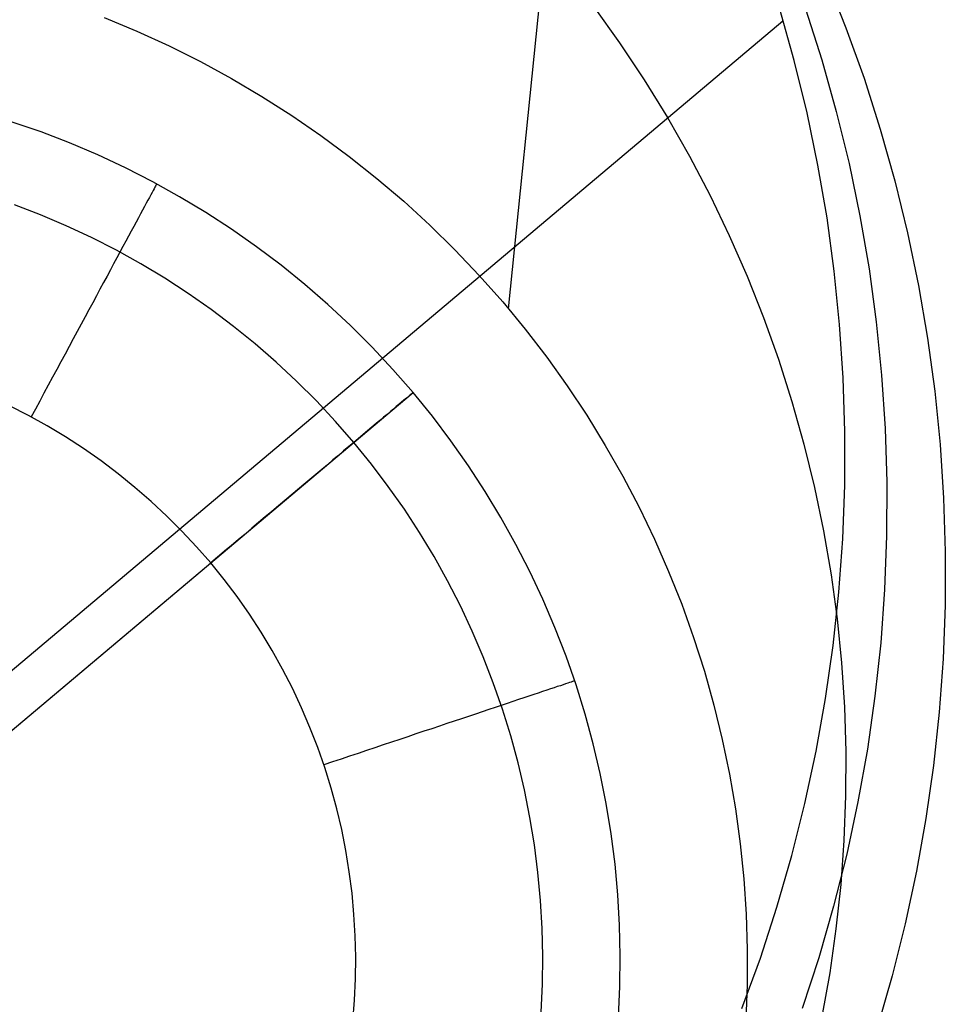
# Model space of a CAD drawing. Header units: millimetres. Extents: x -505 to -17, y -1389 to -929.
# Tile 27 of 41: x -81 to -70, y -1323 to -1312. Entities that reach past the tile are written whole.
import ezdxf

# ---------------------------------------------------------------- set-up
doc = ezdxf.new("R2010")
doc.units = ezdxf.units.MM
doc.layers.add('Herman dining chair wood', color=7, linetype='Continuous', true_color=0x000000)

msp = doc.modelspace()

# ---------------------------------------------------------------- linework, layer by layer
at = {"layer": 'Herman dining chair wood'}
for p, q in [((-75.188, -1315.509, 204.649), (-74.345, -1307.24, 535.949)), ((-71.588, -1311.76, 536.041), (-71.363, -1312.324, 536.051)), ((-74.222, -1312.086, 369.49), (-73.929, -1312.495, 369.499)), ((-71.948, -1312.696, 637.705), (-72.113, -1312.112, 637.705)), ((-71.822, -1312.108, 595.052), (-71.637, -1312.687, 595.061)), ((-72.077, -1312.25, 637.705), (-96.571, -1332.869, 637.705)), ((-79.772, -1312.209, 204.649), (-79.403, -1312.363, 204.649)), ((-79.403, -1312.363, 204.649), (-79.038, -1312.529, 204.649)), ((-71.363, -1312.324, 536.051), (-71.158, -1312.896, 536.061)), ((-79.038, -1312.529, 204.649), (-78.68, -1312.708, 204.649)), ((-73.929, -1312.495, 369.499), (-73.651, -1312.914, 369.507)), ((-78.68, -1312.708, 204.649), (-78.329, -1312.899, 204.649)), ((-71.804, -1313.287, 637.705), (-71.948, -1312.696, 637.705)), ((-71.637, -1312.687, 595.061), (-71.472, -1313.272, 595.071)), ((-78.329, -1312.899, 204.649), (-77.984, -1313.102, 204.649)), ((-73.651, -1312.914, 369.507), (-73.387, -1313.342, 369.516)), ((-71.158, -1312.896, 536.061), (-70.974, -1313.475, 536.07)), ((-77.984, -1313.102, 204.649), (-77.646, -1313.318, 204.649)), ((-77.646, -1313.318, 204.649), (-77.317, -1313.544, 204.649)), ((-71.68, -1313.881, 637.705), (-71.804, -1313.287, 637.705)), ((-71.472, -1313.272, 595.071), (-71.328, -1313.862, 595.081)), ((-80.488, -1313.505, 204.649), (-80.817, -1313.392, 204.649)), ((-80.488, -1313.505, 203.649), (-80.817, -1313.392, 203.649)), ((-73.387, -1313.342, 369.516), (-73.138, -1313.78, 369.525)), ((-80.165, -1313.63, 204.649), (-80.488, -1313.505, 204.649)), ((-80.165, -1313.63, 203.649), (-80.488, -1313.505, 203.649)), ((-70.974, -1313.475, 536.07), (-70.809, -1314.059, 536.08)), ((-79.845, -1313.766, 204.649), (-80.165, -1313.63, 204.649)), ((-79.845, -1313.766, 203.649), (-80.165, -1313.63, 203.649)), ((-77.317, -1313.544, 204.649), (-76.995, -1313.782, 204.649)), ((-79.531, -1313.913, 204.649), (-79.845, -1313.766, 204.649)), ((-79.531, -1313.913, 203.649), (-79.845, -1313.766, 203.649)), ((-76.995, -1313.782, 204.649), (-76.681, -1314.032, 204.649)), ((-73.138, -1313.78, 369.525), (-72.904, -1314.226, 369.533)), ((-71.328, -1313.862, 595.081), (-71.204, -1314.456, 595.09)), ((-79.222, -1314.071, 204.649), (-79.531, -1313.913, 204.649)), ((-79.222, -1314.071, 203.649), (-79.531, -1313.913, 203.649)), ((-71.577, -1314.48, 637.705), (-71.68, -1313.881, 637.705)), ((-78.918, -1314.239, 204.649), (-79.222, -1314.071, 204.649)), ((-78.918, -1314.239, 203.649), (-79.222, -1314.071, 203.649)), ((-79.182, -1314.1, 203.445), (-79.186, -1314.107, 203.343)), ((-79.179, -1314.095, 203.547), (-79.182, -1314.1, 203.445)), ((-79.178, -1314.094, 203.649), (-79.179, -1314.095, 203.547)), ((-76.681, -1314.032, 204.649), (-76.377, -1314.291, 204.649)), ((-70.809, -1314.059, 536.08), (-70.665, -1314.649, 536.09)), ((-79.231, -1314.192, 202.84), (-79.245, -1314.217, 202.742)), ((-79.219, -1314.169, 202.939), (-79.231, -1314.192, 202.84)), ((-79.208, -1314.149, 203.039), (-79.219, -1314.169, 202.939)), ((-79.199, -1314.132, 203.14), (-79.208, -1314.149, 203.039)), ((-79.191, -1314.118, 203.241), (-79.199, -1314.132, 203.14)), ((-79.186, -1314.107, 203.343), (-79.191, -1314.118, 203.241)), ((-79.296, -1314.312, 202.454), (-79.316, -1314.35, 202.361)), ((-79.277, -1314.278, 202.549), (-79.296, -1314.312, 202.454)), ((-79.26, -1314.246, 202.645), (-79.277, -1314.278, 202.549)), ((-79.245, -1314.217, 202.742), (-79.26, -1314.246, 202.645)), ((-78.621, -1314.418, 204.649), (-78.918, -1314.239, 204.649)), ((-78.621, -1314.418, 203.649), (-78.918, -1314.239, 203.649)), ((-76.377, -1314.291, 204.649), (-76.082, -1314.562, 204.649)), ((-72.904, -1314.226, 369.533), (-72.686, -1314.679, 369.542)), ((-80.495, -1314.444, 201.528), (-80.79, -1314.331, 201.528)), ((-79.361, -1314.433, 202.179), (-79.385, -1314.478, 202.091)), ((-79.338, -1314.39, 202.269), (-79.361, -1314.433, 202.179)), ((-79.316, -1314.35, 202.361), (-79.338, -1314.39, 202.269)), ((-78.329, -1314.607, 204.649), (-78.621, -1314.418, 204.649)), ((-78.329, -1314.607, 203.649), (-78.621, -1314.418, 203.649)), ((-80.203, -1314.568, 201.528), (-80.495, -1314.444, 201.528)), ((-79.411, -1314.526, 202.004), (-79.439, -1314.577, 201.919)), ((-79.385, -1314.478, 202.091), (-79.411, -1314.526, 202.004)), ((-71.495, -1315.082, 637.705), (-71.577, -1314.48, 637.705)), ((-71.204, -1314.456, 595.09), (-71.101, -1315.055, 595.099)), ((-79.917, -1314.702, 201.528), (-80.203, -1314.568, 201.528)), ((-79.467, -1314.63, 201.837), (-79.497, -1314.686, 201.756)), ((-79.439, -1314.577, 201.919), (-79.467, -1314.63, 201.837)), ((-78.045, -1314.806, 204.649), (-78.329, -1314.607, 204.649)), ((-78.045, -1314.806, 203.649), (-78.329, -1314.607, 203.649)), ((-76.082, -1314.562, 204.649), (-75.796, -1314.842, 204.649)), ((-70.665, -1314.649, 536.09), (-70.541, -1315.244, 536.099)), ((-79.634, -1314.846, 201.528), (-79.917, -1314.702, 201.528)), ((-79.529, -1314.744, 201.678), (-79.561, -1314.805, 201.602)), ((-79.497, -1314.686, 201.756), (-79.529, -1314.744, 201.678)), ((-72.686, -1314.679, 369.542), (-72.484, -1315.14, 369.55)), ((-79.358, -1315, 201.528), (-79.634, -1314.846, 201.528)), ((-79.595, -1314.867, 201.528), (-79.63, -1314.932, 201.457)), ((-79.561, -1314.805, 201.602), (-79.595, -1314.867, 201.528)), ((-77.768, -1315.015, 204.649), (-78.045, -1314.806, 204.649)), ((-77.768, -1315.015, 203.649), (-78.045, -1314.806, 203.649)), ((-75.796, -1314.842, 204.649), (-75.52, -1315.132, 204.649)), ((-79.63, -1314.932, 201.457), (-79.666, -1314.999, 201.388)), ((-79.703, -1315.068, 201.322), (-79.741, -1315.139, 201.259)), ((-79.666, -1314.999, 201.388), (-79.703, -1315.068, 201.322)), ((-79.086, -1315.163, 201.528), (-79.358, -1315, 201.528)), ((-77.498, -1315.233, 204.649), (-77.768, -1315.015, 204.649)), ((-77.498, -1315.233, 203.649), (-77.768, -1315.015, 203.649)), ((-71.434, -1315.687, 637.705), (-71.495, -1315.082, 637.705)), ((-71.101, -1315.055, 595.099), (-71.019, -1315.657, 595.108)), ((-79.781, -1315.212, 201.198), (-79.821, -1315.286, 201.141)), ((-79.741, -1315.139, 201.259), (-79.781, -1315.212, 201.198)), ((-78.821, -1315.336, 201.528), (-79.086, -1315.163, 201.528)), ((-75.52, -1315.132, 204.649), (-75.254, -1315.431, 204.649)), ((-72.484, -1315.14, 369.55), (-72.298, -1315.608, 369.559)), ((-79.821, -1315.286, 201.141), (-79.862, -1315.363, 201.086)), ((-77.236, -1315.461, 204.649), (-77.498, -1315.233, 204.649)), ((-77.236, -1315.461, 203.649), (-77.498, -1315.233, 203.649)), ((-70.541, -1315.244, 536.099), (-70.438, -1315.843, 536.108)), ((-79.904, -1315.44, 201.034), (-79.947, -1315.52, 200.986)), ((-79.862, -1315.363, 201.086), (-79.904, -1315.44, 201.034)), ((-78.561, -1315.517, 201.528), (-78.821, -1315.336, 201.528)), ((-75.254, -1315.431, 204.649), (-74.999, -1315.74, 204.649)), ((-79.947, -1315.52, 200.986), (-79.99, -1315.601, 200.94)), ((-78.308, -1315.708, 201.528), (-78.561, -1315.517, 201.528)), ((-76.982, -1315.697, 204.649), (-77.236, -1315.461, 204.649)), ((-76.982, -1315.697, 203.649), (-77.236, -1315.461, 203.649)), ((-79.99, -1315.601, 200.94), (-80.034, -1315.683, 200.898)), ((-72.298, -1315.608, 369.559), (-72.129, -1316.082, 369.567)), ((-71.019, -1315.657, 595.108), (-70.958, -1316.261, 595.117)), ((-80.079, -1315.766, 200.859), (-80.125, -1315.85, 200.823)), ((-80.034, -1315.683, 200.898), (-80.079, -1315.766, 200.859)), ((-78.062, -1315.907, 201.528), (-78.308, -1315.708, 201.528)), ((-76.736, -1315.943, 204.649), (-76.982, -1315.697, 204.649)), ((-76.736, -1315.943, 203.649), (-76.982, -1315.697, 203.649)), ((-74.999, -1315.74, 204.649), (-74.755, -1316.057, 204.649)), ((-71.393, -1316.293, 637.705), (-71.434, -1315.687, 637.705)), ((-80.125, -1315.85, 200.823), (-80.171, -1315.936, 200.79)), ((-70.438, -1315.843, 536.108), (-70.356, -1316.444, 536.117)), ((-80.171, -1315.936, 200.79), (-80.217, -1316.022, 200.761)), ((-77.823, -1316.114, 201.528), (-78.062, -1315.907, 201.528)), ((-76.499, -1316.196, 204.649), (-76.736, -1315.943, 204.649)), ((-76.499, -1316.196, 203.649), (-76.736, -1315.943, 203.649)), ((-80.264, -1316.11, 200.735), (-80.312, -1316.197, 200.712)), ((-80.217, -1316.022, 200.761), (-80.264, -1316.11, 200.735)), ((-74.755, -1316.057, 204.649), (-74.522, -1316.382, 204.649)), ((-72.129, -1316.082, 369.567), (-71.975, -1316.561, 369.575)), ((-80.312, -1316.197, 200.712), (-80.359, -1316.286, 200.693)), ((-77.591, -1316.33, 201.528), (-77.823, -1316.114, 201.528)), ((-76.271, -1316.458, 204.649), (-76.499, -1316.196, 204.649)), ((-76.271, -1316.458, 203.649), (-76.499, -1316.196, 203.649)), ((-80.359, -1316.286, 200.693), (-80.407, -1316.375, 200.677)), ((-77.367, -1316.554, 201.528), (-77.591, -1316.33, 201.528)), ((-71.374, -1316.9, 637.705), (-71.393, -1316.293, 637.705)), ((-70.958, -1316.261, 595.117), (-70.918, -1316.867, 595.125)), ((-80.407, -1316.375, 200.677), (-80.456, -1316.465, 200.665)), ((-74.522, -1316.382, 204.649), (-74.3, -1316.716, 204.649)), ((-70.356, -1316.444, 536.117), (-70.295, -1317.049, 536.126)), ((-91.572, -1329.338, 204.649), (-76.271, -1316.458, 204.649)), ((-80.504, -1316.555, 200.656), (-80.553, -1316.645, 200.651)), ((-80.456, -1316.465, 200.665), (-80.504, -1316.555, 200.656)), ((-77.151, -1316.785, 201.528), (-77.367, -1316.554, 201.528)), ((-76.378, -1316.548, 202.742), (-76.403, -1316.569, 202.645)), ((-76.356, -1316.529, 202.84), (-76.378, -1316.548, 202.742)), ((-76.336, -1316.513, 202.939), (-76.356, -1316.529, 202.84)), ((-76.319, -1316.498, 203.039), (-76.336, -1316.513, 202.939)), ((-76.304, -1316.486, 203.14), (-76.319, -1316.498, 203.039)), ((-76.292, -1316.476, 203.241), (-76.304, -1316.486, 203.14)), ((-76.283, -1316.468, 203.343), (-76.292, -1316.476, 203.241)), ((-76.276, -1316.462, 203.445), (-76.283, -1316.468, 203.343)), ((-76.272, -1316.459, 203.547), (-76.276, -1316.462, 203.445)), ((-76.271, -1316.458, 203.649), (-76.272, -1316.459, 203.547)), ((-76.052, -1316.727, 204.649), (-76.271, -1316.458, 204.649)), ((-76.052, -1316.727, 203.649), (-76.271, -1316.458, 203.649)), ((-76.271, -1316.458, 203.649), (-76.271, -1316.458, 204.649)), ((-80.631, -1316.719, 200.649), (-80.848, -1316.608, 200.649)), ((-80.553, -1316.645, 200.651), (-80.601, -1316.735, 200.649)), ((-76.493, -1316.645, 202.361), (-76.528, -1316.674, 202.269)), ((-76.461, -1316.618, 202.454), (-76.493, -1316.645, 202.361)), ((-76.431, -1316.593, 202.549), (-76.461, -1316.618, 202.454)), ((-76.403, -1316.569, 202.645), (-76.431, -1316.593, 202.549)), ((-71.975, -1316.561, 369.575), (-71.839, -1317.045, 369.583)), ((-80.419, -1316.837, 200.649), (-80.631, -1316.719, 200.649)), ((-76.647, -1316.774, 202.004), (-76.691, -1316.811, 201.919)), ((-76.605, -1316.739, 202.091), (-76.647, -1316.774, 202.004)), ((-76.565, -1316.706, 202.179), (-76.605, -1316.739, 202.091)), ((-76.528, -1316.674, 202.269), (-76.565, -1316.706, 202.179)), ((-75.842, -1317.004, 204.649), (-76.052, -1316.727, 204.649)), ((-75.842, -1317.004, 203.649), (-76.052, -1316.727, 203.649)), ((-74.3, -1316.716, 204.649), (-74.091, -1317.057, 204.649)), ((-80.211, -1316.962, 200.649), (-80.419, -1316.837, 200.649)), ((-76.943, -1317.024, 201.528), (-77.151, -1316.785, 201.528)), ((-76.786, -1316.891, 201.756), (-76.836, -1316.934, 201.678)), ((-76.737, -1316.85, 201.837), (-76.786, -1316.891, 201.756)), ((-76.691, -1316.811, 201.919), (-76.737, -1316.85, 201.837)), ((-70.918, -1316.867, 595.125), (-70.899, -1317.474, 595.134)), ((-80.007, -1317.094, 200.649), (-80.211, -1316.962, 200.649)), ((-76.889, -1316.978, 201.602), (-76.943, -1317.024, 201.528)), ((-76.836, -1316.934, 201.678), (-76.889, -1316.978, 201.602)), ((-71.376, -1317.508, 637.705), (-71.374, -1316.9, 637.705)), ((-79.808, -1317.234, 200.649), (-80.007, -1317.094, 200.649)), ((-76.999, -1317.071, 201.457), (-77.058, -1317.12, 201.388)), ((-76.943, -1317.024, 201.528), (-76.999, -1317.071, 201.457)), ((-76.743, -1317.269, 201.528), (-76.943, -1317.024, 201.528)), ((-75.643, -1317.288, 204.649), (-75.842, -1317.004, 204.649)), ((-75.643, -1317.288, 203.649), (-75.842, -1317.004, 203.649)), ((-74.091, -1317.057, 204.649), (-73.893, -1317.405, 204.649)), ((-71.839, -1317.045, 369.583), (-71.72, -1317.534, 369.591)), ((-70.295, -1317.049, 536.126), (-70.255, -1317.655, 536.134)), ((-77.179, -1317.222, 201.259), (-77.242, -1317.276, 201.199)), ((-77.117, -1317.171, 201.322), (-77.179, -1317.222, 201.259)), ((-77.058, -1317.12, 201.388), (-77.117, -1317.171, 201.322)), ((-79.614, -1317.38, 200.649), (-79.808, -1317.234, 200.649)), ((-77.307, -1317.33, 201.141), (-77.373, -1317.386, 201.086)), ((-77.242, -1317.276, 201.199), (-77.307, -1317.33, 201.141)), ((-76.552, -1317.522, 201.528), (-76.743, -1317.269, 201.528)), ((-75.453, -1317.579, 204.649), (-75.643, -1317.288, 204.649)), ((-75.453, -1317.579, 203.649), (-75.643, -1317.288, 203.649)), ((-79.425, -1317.533, 200.649), (-79.614, -1317.38, 200.649)), ((-77.441, -1317.443, 201.034), (-77.51, -1317.501, 200.986)), ((-77.373, -1317.386, 201.086), (-77.441, -1317.443, 201.034)), ((-73.893, -1317.405, 204.649), (-73.707, -1317.759, 204.649)), ((-79.241, -1317.692, 200.649), (-79.425, -1317.533, 200.649)), ((-77.58, -1317.56, 200.94), (-77.652, -1317.62, 200.898)), ((-77.51, -1317.501, 200.986), (-77.58, -1317.56, 200.94)), ((-76.37, -1317.781, 201.528), (-76.552, -1317.522, 201.528)), ((-71.72, -1317.534, 369.591), (-71.617, -1318.027, 369.599)), ((-71.399, -1318.115, 637.705), (-71.376, -1317.508, 637.705)), ((-70.899, -1317.474, 595.134), (-70.901, -1318.082, 595.142)), ((-77.652, -1317.62, 200.898), (-77.724, -1317.681, 200.859)), ((-75.274, -1317.876, 204.649), (-75.453, -1317.579, 204.649)), ((-75.274, -1317.876, 203.649), (-75.453, -1317.579, 203.649)), ((-70.255, -1317.655, 536.134), (-70.236, -1318.262, 536.143)), ((-79.064, -1317.858, 200.649), (-79.241, -1317.692, 200.649)), ((-77.797, -1317.743, 200.823), (-77.872, -1317.805, 200.79)), ((-77.724, -1317.681, 200.859), (-77.797, -1317.743, 200.823)), ((-76.197, -1318.046, 201.528), (-76.37, -1317.781, 201.528)), ((-73.707, -1317.759, 204.649), (-73.534, -1318.12, 204.649)), ((-78.892, -1318.029, 200.649), (-79.064, -1317.858, 200.649)), ((-77.947, -1317.869, 200.761), (-78.023, -1317.932, 200.735)), ((-77.872, -1317.805, 200.79), (-77.947, -1317.869, 200.761)), ((-75.105, -1318.179, 204.649), (-75.274, -1317.876, 204.649)), ((-75.105, -1318.179, 203.649), (-75.274, -1317.876, 203.649)), ((-78.099, -1317.997, 200.712), (-78.176, -1318.062, 200.693)), ((-78.023, -1317.932, 200.735), (-78.099, -1317.997, 200.712)), ((-78.726, -1318.207, 200.649), (-78.892, -1318.029, 200.649)), ((-78.176, -1318.062, 200.693), (-78.253, -1318.127, 200.677)), ((-76.033, -1318.317, 201.528), (-76.197, -1318.046, 201.528)), ((-71.617, -1318.027, 369.599), (-71.532, -1318.523, 369.606)), ((-71.443, -1318.721, 637.705), (-71.399, -1318.115, 637.705)), ((-70.901, -1318.082, 595.142), (-70.924, -1318.689, 595.15)), ((-78.566, -1318.39, 200.649), (-78.726, -1318.207, 200.649)), ((-78.331, -1318.192, 200.665), (-78.409, -1318.258, 200.656)), ((-78.253, -1318.127, 200.677), (-78.331, -1318.192, 200.665)), ((-74.946, -1318.488, 204.649), (-75.105, -1318.179, 204.649)), ((-74.946, -1318.488, 203.649), (-75.105, -1318.179, 203.649)), ((-73.534, -1318.12, 204.649), (-73.373, -1318.487, 204.649)), ((-78.488, -1318.324, 200.651), (-78.566, -1318.39, 200.649)), ((-78.409, -1318.258, 200.656), (-78.488, -1318.324, 200.651)), ((-75.879, -1318.594, 201.528), (-76.033, -1318.317, 201.528)), ((-70.236, -1318.262, 536.143), (-70.238, -1318.869, 536.151)), ((-89.277, -1327.406, 200.649), (-78.566, -1318.39, 200.649)), ((-78.413, -1318.578, 200.649), (-78.566, -1318.39, 200.649)), ((-74.798, -1318.802, 204.649), (-74.946, -1318.488, 204.649)), ((-74.798, -1318.802, 203.649), (-74.946, -1318.488, 203.649)), ((-73.373, -1318.487, 204.649), (-73.225, -1318.858, 204.649)), ((-71.532, -1318.523, 369.606), (-71.464, -1319.022, 369.614)), ((-78.266, -1318.772, 200.649), (-78.413, -1318.578, 200.649)), ((-75.735, -1318.875, 201.528), (-75.879, -1318.594, 201.528)), ((-78.126, -1318.971, 200.649), (-78.266, -1318.772, 200.649)), ((-71.508, -1319.325, 637.705), (-71.443, -1318.721, 637.705)), ((-70.924, -1318.689, 595.15), (-70.968, -1319.294, 595.157)), ((-75.6, -1319.162, 201.528), (-75.735, -1318.875, 201.528)), ((-74.662, -1319.121, 204.649), (-74.798, -1318.802, 204.649)), ((-74.662, -1319.121, 203.649), (-74.798, -1318.802, 203.649)), ((-73.225, -1318.858, 204.649), (-73.09, -1319.235, 204.649)), ((-70.238, -1318.869, 536.151), (-70.261, -1319.476, 536.159)), ((-77.994, -1319.174, 200.649), (-78.126, -1318.971, 200.649)), ((-74.536, -1319.445, 204.649), (-74.662, -1319.121, 204.649)), ((-74.536, -1319.445, 203.649), (-74.662, -1319.121, 203.649)), ((-71.464, -1319.022, 369.614), (-71.413, -1319.522, 369.621)), ((-77.868, -1319.382, 200.649), (-77.994, -1319.174, 200.649)), ((-75.475, -1319.453, 201.528), (-75.6, -1319.162, 201.528)), ((-73.09, -1319.235, 204.649), (-72.968, -1319.617, 204.649)), ((-71.594, -1319.926, 637.705), (-71.508, -1319.325, 637.705)), ((-70.968, -1319.294, 595.157), (-71.034, -1319.898, 595.165)), ((-77.75, -1319.595, 200.649), (-77.868, -1319.382, 200.649)), ((-75.361, -1319.748, 201.528), (-75.475, -1319.453, 201.528)), ((-74.422, -1319.772, 204.649), (-74.536, -1319.445, 204.649)), ((-74.422, -1319.772, 203.649), (-74.536, -1319.445, 203.649)), ((-71.413, -1319.522, 369.621), (-71.38, -1320.024, 369.628)), ((-70.261, -1319.476, 536.159), (-70.305, -1320.082, 536.166)), ((-77.639, -1319.811, 200.649), (-77.75, -1319.595, 200.649)), ((-72.968, -1319.617, 204.649), (-72.86, -1320.002, 204.649)), ((-75.257, -1320.047, 201.528), (-75.361, -1319.748, 201.528)), ((-74.636, -1319.792, 202.549), (-74.673, -1319.805, 202.454)), ((-74.601, -1319.781, 202.645), (-74.636, -1319.792, 202.549)), ((-74.57, -1319.771, 202.742), (-74.601, -1319.781, 202.645)), ((-74.543, -1319.761, 202.84), (-74.57, -1319.771, 202.742)), ((-74.518, -1319.753, 202.939), (-74.543, -1319.761, 202.84)), ((-74.497, -1319.746, 203.039), (-74.518, -1319.753, 202.939)), ((-74.479, -1319.74, 203.14), (-74.497, -1319.746, 203.039)), ((-74.464, -1319.735, 203.241), (-74.479, -1319.74, 203.14)), ((-74.452, -1319.731, 203.343), (-74.464, -1319.735, 203.241)), ((-74.444, -1319.728, 203.445), (-74.452, -1319.731, 203.343)), ((-74.439, -1319.726, 203.547), (-74.444, -1319.728, 203.445)), ((-74.437, -1319.726, 203.649), (-74.439, -1319.726, 203.547)), ((-74.319, -1320.104, 204.649), (-74.422, -1319.772, 204.649)), ((-74.319, -1320.104, 203.649), (-74.422, -1319.772, 203.649)), ((-77.535, -1320.031, 200.649), (-77.639, -1319.811, 200.649)), ((-74.958, -1319.9, 201.919), (-75.015, -1319.919, 201.837)), ((-74.903, -1319.882, 202.004), (-74.958, -1319.9, 201.919)), ((-74.851, -1319.864, 202.091), (-74.903, -1319.882, 202.004)), ((-74.802, -1319.848, 202.179), (-74.851, -1319.864, 202.091)), ((-74.756, -1319.833, 202.269), (-74.802, -1319.848, 202.179)), ((-74.713, -1319.818, 202.361), (-74.756, -1319.833, 202.269)), ((-74.673, -1319.805, 202.454), (-74.713, -1319.818, 202.361)), ((-71.034, -1319.898, 595.165), (-71.12, -1320.5, 595.172)), ((-75.271, -1320.005, 201.528), (-75.34, -1320.028, 201.457)), ((-75.203, -1319.982, 201.602), (-75.271, -1320.005, 201.528)), ((-75.138, -1319.96, 201.678), (-75.203, -1319.982, 201.602)), ((-75.075, -1319.939, 201.756), (-75.138, -1319.96, 201.678)), ((-75.015, -1319.919, 201.837), (-75.075, -1319.939, 201.756)), ((-72.86, -1320.002, 204.649), (-72.765, -1320.391, 204.649)), ((-71.701, -1320.524, 637.705), (-71.594, -1319.926, 637.705)), ((-77.44, -1320.254, 200.649), (-77.535, -1320.031, 200.649)), ((-75.563, -1320.103, 201.259), (-75.642, -1320.129, 201.198)), ((-75.487, -1320.077, 201.322), (-75.563, -1320.103, 201.259)), ((-75.412, -1320.052, 201.388), (-75.487, -1320.077, 201.322)), ((-75.34, -1320.028, 201.457), (-75.412, -1320.052, 201.388)), ((-75.163, -1320.35, 201.528), (-75.257, -1320.047, 201.528)), ((-74.228, -1320.439, 204.649), (-74.319, -1320.104, 204.649)), ((-74.228, -1320.439, 203.649), (-74.319, -1320.104, 203.649)), ((-71.38, -1320.024, 369.628), (-71.364, -1320.528, 369.635)), ((-70.305, -1320.082, 536.166), (-70.37, -1320.686, 536.174)), ((-75.888, -1320.211, 201.034), (-75.973, -1320.24, 200.986)), ((-75.804, -1320.183, 201.086), (-75.888, -1320.211, 201.034)), ((-75.722, -1320.156, 201.141), (-75.804, -1320.183, 201.086)), ((-75.642, -1320.129, 201.198), (-75.722, -1320.156, 201.141)), ((-77.352, -1320.481, 200.649), (-77.44, -1320.254, 200.649)), ((-76.239, -1320.328, 200.859), (-76.33, -1320.359, 200.823)), ((-76.149, -1320.298, 200.898), (-76.239, -1320.328, 200.859)), ((-76.06, -1320.269, 200.94), (-76.149, -1320.298, 200.898)), ((-75.973, -1320.24, 200.986), (-76.06, -1320.269, 200.94)), ((-75.08, -1320.655, 201.528), (-75.163, -1320.35, 201.528)), ((-76.609, -1320.452, 200.735), (-76.703, -1320.484, 200.712)), ((-76.515, -1320.421, 200.761), (-76.609, -1320.452, 200.735)), ((-76.422, -1320.39, 200.79), (-76.515, -1320.421, 200.761)), ((-76.33, -1320.359, 200.823), (-76.422, -1320.39, 200.79)), ((-74.149, -1320.777, 204.649), (-74.228, -1320.439, 204.649)), ((-74.149, -1320.777, 203.649), (-74.228, -1320.439, 203.649)), ((-72.765, -1320.391, 204.649), (-72.683, -1320.783, 204.649)), ((-77.272, -1320.71, 200.649), (-77.352, -1320.481, 200.649)), ((-76.895, -1320.548, 200.677), (-76.991, -1320.58, 200.665)), ((-76.799, -1320.516, 200.693), (-76.895, -1320.548, 200.677)), ((-76.703, -1320.484, 200.712), (-76.799, -1320.516, 200.693)), ((-71.828, -1321.118, 637.705), (-71.701, -1320.524, 637.705)), ((-71.364, -1320.528, 369.635), (-71.366, -1321.031, 369.642)), ((-71.12, -1320.5, 595.172), (-71.227, -1321.097, 595.178)), ((-77.185, -1320.645, 200.651), (-77.282, -1320.677, 200.649)), ((-77.088, -1320.613, 200.656), (-77.185, -1320.645, 200.651)), ((-76.991, -1320.58, 200.665), (-77.088, -1320.613, 200.656)), ((-75.007, -1320.963, 201.528), (-75.08, -1320.655, 201.528)), ((-77.2, -1320.942, 200.649), (-77.272, -1320.71, 200.649)), ((-74.081, -1321.117, 204.649), (-74.149, -1320.777, 204.649)), ((-74.081, -1321.117, 203.649), (-74.149, -1320.777, 203.649)), ((-72.683, -1320.783, 204.649), (-72.616, -1321.177, 204.649)), ((-70.37, -1320.686, 536.174), (-70.457, -1321.287, 536.181)), ((-77.136, -1321.177, 200.649), (-77.2, -1320.942, 200.649)), ((-74.946, -1321.274, 201.528), (-75.007, -1320.963, 201.528)), ((-74.025, -1321.46, 204.649), (-74.081, -1321.117, 204.649)), ((-74.025, -1321.46, 203.649), (-74.081, -1321.117, 203.649)), ((-71.976, -1321.707, 637.705), (-71.828, -1321.118, 637.705)), ((-71.366, -1321.031, 369.642), (-71.385, -1321.534, 369.648)), ((-71.227, -1321.097, 595.178), (-71.354, -1321.691, 595.185)), ((-77.08, -1321.413, 200.649), (-77.136, -1321.177, 200.649)), ((-72.616, -1321.177, 204.649), (-72.562, -1321.574, 204.649)), ((-74.895, -1321.586, 201.528), (-74.946, -1321.274, 201.528)), ((-70.457, -1321.287, 536.181), (-70.563, -1321.885, 536.187)), ((-77.033, -1321.651, 200.649), (-77.08, -1321.413, 200.649)), ((-73.981, -1321.804, 204.649), (-74.025, -1321.46, 204.649)), ((-73.981, -1321.804, 203.649), (-74.025, -1321.46, 203.649)), ((-72.562, -1321.574, 204.649), (-72.521, -1321.972, 204.649)), ((-71.385, -1321.534, 369.648), (-71.422, -1322.036, 369.654)), ((-76.994, -1321.891, 200.649), (-77.033, -1321.651, 200.649)), ((-74.855, -1321.9, 201.528), (-74.895, -1321.586, 201.528)), ((-72.145, -1322.291, 637.705), (-71.976, -1321.707, 637.705)), ((-71.354, -1321.691, 595.185), (-71.502, -1322.28, 595.191)), ((-76.963, -1322.132, 200.649), (-76.994, -1321.891, 200.649)), ((-74.825, -1322.216, 201.528), (-74.855, -1321.9, 201.528)), ((-73.949, -1322.15, 204.649), (-73.981, -1321.804, 204.649)), ((-73.949, -1322.15, 203.649), (-73.981, -1321.804, 203.649)), ((-70.563, -1321.885, 536.187), (-70.691, -1322.479, 536.194)), ((-72.521, -1321.972, 204.649), (-72.495, -1322.372, 204.649)), ((-76.941, -1322.374, 200.649), (-76.963, -1322.132, 200.649)), ((-71.422, -1322.036, 369.654), (-71.476, -1322.536, 369.66)), ((-74.807, -1322.532, 201.528), (-74.825, -1322.216, 201.528)), ((-73.929, -1322.496, 204.649), (-73.949, -1322.15, 204.649)), ((-73.929, -1322.496, 203.649), (-73.949, -1322.15, 203.649)), ((-72.333, -1322.869, 637.705), (-72.145, -1322.291, 637.705)), ((-71.502, -1322.28, 595.191), (-71.671, -1322.864, 595.197)), ((-76.927, -1322.617, 200.649), (-76.941, -1322.374, 200.649)), ((-72.495, -1322.372, 204.649), (-72.482, -1322.772, 204.649)), ((-74.8, -1322.848, 201.528), (-74.807, -1322.532, 201.528)), ((-73.921, -1322.843, 204.649), (-73.929, -1322.496, 204.649)), ((-73.921, -1322.843, 203.649), (-73.929, -1322.496, 203.649)), ((-71.476, -1322.536, 369.66), (-71.547, -1323.034, 369.666)), ((-70.691, -1322.479, 536.194), (-70.839, -1323.068, 536.2)), ((-76.921, -1322.86, 200.649), (-76.927, -1322.617, 200.649)), ((-72.482, -1322.772, 204.649), (-72.484, -1323.172, 204.649)), ((-76.924, -1323.103, 200.649), (-76.921, -1322.86, 200.649)), ((-74.804, -1323.165, 201.528), (-74.8, -1322.848, 201.528)), ((-73.925, -1323.191, 204.649), (-73.921, -1322.843, 204.649)), ((-73.925, -1323.191, 203.649), (-73.921, -1322.843, 203.649)), ((-72.542, -1323.439, 637.705), (-72.333, -1322.869, 637.705)), ((-71.671, -1322.864, 595.197), (-71.859, -1323.441, 595.203)), ((-76.936, -1323.346, 200.649), (-76.924, -1323.103, 200.649)), ((-71.547, -1323.034, 369.666), (-71.635, -1323.53, 369.672)), ((-70.839, -1323.068, 536.2), (-71.008, -1323.652, 536.206)), ((-74.819, -1323.481, 201.528), (-74.804, -1323.165, 201.528)), ((-73.942, -1323.537, 204.649), (-73.925, -1323.191, 204.649)), ((-73.942, -1323.537, 203.649), (-73.925, -1323.191, 203.649)), ((-72.484, -1323.172, 204.649), (-72.499, -1323.572, 204.649)), ((-76.955, -1323.588, 200.649), (-76.936, -1323.346, 200.649))]:
    msp.add_line(p, q, dxfattribs=at)

doc.saveas('drawing.dxf')
